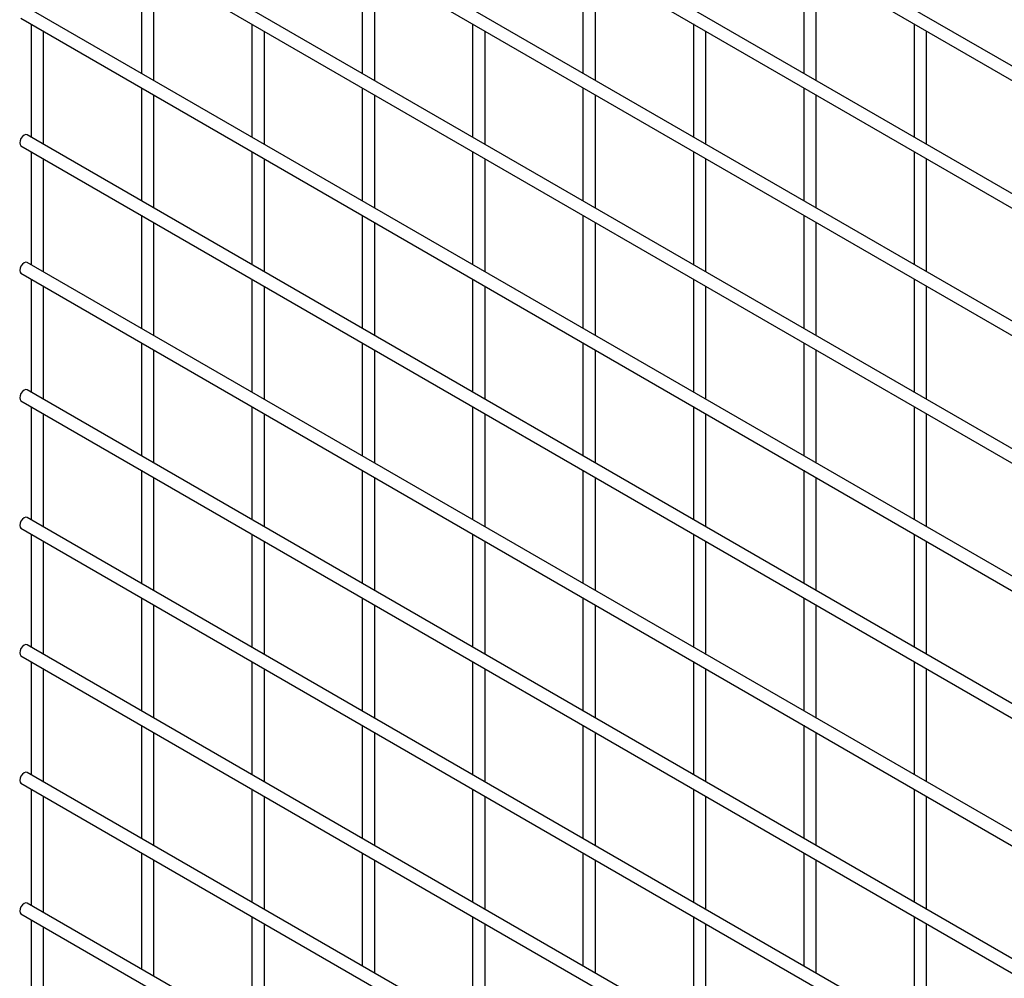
# Model space of a CAD drawing. Header units: inches. Extents: x 0.2 to 10.8, y 0.2 to 8.2.
# Tile 22 of 27: x 9 to 9.9, y 6.5 to 7.3. Entities that reach past the tile are written whole.
import ezdxf

# ---------------------------------------------------------------- set-up
doc = ezdxf.new("R2010")
doc.units = ezdxf.units.IN
doc.header["$MEASUREMENT"] = 0

msp = doc.modelspace()

# ---------------------------------------------------------------- linework, layer by layer
for p, q in [((10.63027, 6.81236), (9.03174, 7.73518)), ((9.02641, 7.72594), (10.62494, 6.80313)), ((10.63027, 6.70349), (9.03174, 7.62631)), ((9.02641, 7.61707), (10.62494, 6.69425)), ((10.63027, 6.59462), (9.03174, 7.51743)), ((9.02641, 7.5082), (10.62494, 6.58538)), ((10.63027, 6.48575), (9.03174, 7.40856)), ((9.02641, 7.39932), (10.62494, 6.47651)), ((9.12934, 7.3399), (9.12934, 7.24335)), ((9.3179, 7.33992), (9.3179, 7.24337)), ((9.50646, 7.33994), (9.50646, 7.24338)), ((9.69502, 7.33996), (9.69502, 7.2434)), ((9.14, 7.23719), (9.14, 7.33375)), ((9.32856, 7.23721), (9.32856, 7.33376)), ((9.51713, 7.23723), (9.51713, 7.33378)), ((9.70569, 7.23724), (9.70569, 7.3338)), ((10.63027, 6.37688), (9.03174, 7.29969)), ((9.02641, 7.29045), (10.62494, 6.36764)), ((9.03506, 7.28546), (9.03506, 7.1889)), ((9.22362, 7.28548), (9.22362, 7.18892)), ((9.41218, 7.2855), (9.41218, 7.18894)), ((9.60074, 7.28551), (9.60074, 7.18896)), ((9.7893, 7.28553), (9.7893, 7.18898)), ((9.04572, 7.18275), (9.04572, 7.2793)), ((9.23428, 7.18276), (9.23428, 7.27932)), ((9.42285, 7.18278), (9.42285, 7.27934)), ((9.61141, 7.1828), (9.61141, 7.27936)), ((9.79997, 7.18282), (9.79997, 7.27937)), ((9.12934, 7.23103), (9.12934, 7.13448)), ((9.14, 7.12832), (9.14, 7.22487)), ((9.3179, 7.23105), (9.3179, 7.13449)), ((9.32856, 7.12834), (9.32856, 7.22489)), ((9.50646, 7.23107), (9.50646, 7.13451)), ((9.51713, 7.12835), (9.51713, 7.22491)), ((9.69502, 7.23109), (9.69502, 7.13453)), ((9.70569, 7.12837), (9.70569, 7.22493)), ((10.63027, 6.268), (9.03174, 7.19082)), ((9.02641, 7.18158), (10.62494, 6.25877)), ((9.03506, 7.17659), (9.03506, 7.08003)), ((9.22362, 7.17661), (9.22362, 7.08005)), ((9.41218, 7.17662), (9.41218, 7.08007)), ((9.60074, 7.17664), (9.60074, 7.08009)), ((9.7893, 7.17666), (9.7893, 7.0801)), ((9.04572, 7.07387), (9.04572, 7.17043)), ((9.23428, 7.07389), (9.23428, 7.17045)), ((9.42285, 7.07391), (9.42285, 7.17047)), ((9.61141, 7.07393), (9.61141, 7.17048)), ((9.79997, 7.07395), (9.79997, 7.1705)), ((9.12934, 7.12216), (9.12934, 7.0256)), ((9.14, 7.01945), (9.14, 7.116)), ((9.3179, 7.12218), (9.3179, 7.02562)), ((9.32856, 7.01946), (9.32856, 7.11602)), ((9.50646, 7.1222), (9.50646, 7.02564)), ((9.51713, 7.01948), (9.51713, 7.11604)), ((9.69502, 7.12221), (9.69502, 7.02566)), ((9.70569, 7.0195), (9.70569, 7.11606)), ((10.63027, 6.15913), (9.03174, 7.08195)), ((9.02641, 7.07271), (10.62494, 6.14989)), ((9.03506, 7.06772), (9.03506, 6.97116)), ((9.22362, 7.06773), (9.22362, 6.97118)), ((9.41218, 7.06775), (9.41218, 6.9712)), ((9.60074, 7.06777), (9.60074, 6.97121)), ((9.7893, 7.06779), (9.7893, 6.97123)), ((9.04572, 6.965), (9.04572, 7.06156)), ((9.23428, 6.96502), (9.23428, 7.06158)), ((9.42285, 6.96504), (9.42285, 7.06159)), ((9.61141, 6.96506), (9.61141, 7.06161)), ((9.79997, 6.96507), (9.79997, 7.06163)), ((9.12934, 7.01329), (9.12934, 6.91673)), ((9.14, 6.91058), (9.14, 7.00713)), ((9.3179, 7.01331), (9.3179, 6.91675)), ((9.32856, 6.91059), (9.32856, 7.00715)), ((9.50646, 7.01332), (9.50646, 6.91677)), ((9.51713, 6.91061), (9.51713, 7.00717)), ((9.69502, 7.01334), (9.69502, 6.91679)), ((9.70569, 6.91063), (9.70569, 7.00718)), ((10.63027, 6.05026), (9.03174, 6.97307)), ((9.02641, 6.96384), (10.62494, 6.04102)), ((9.03506, 6.95884), (9.03506, 6.86229)), ((9.22362, 6.95886), (9.22362, 6.86231)), ((9.41218, 6.95888), (9.41218, 6.86232)), ((9.60074, 6.9589), (9.60074, 6.86234)), ((9.7893, 6.95891), (9.7893, 6.86236)), ((9.04572, 6.85613), (9.04572, 6.95269)), ((9.23428, 6.85615), (9.23428, 6.9527)), ((9.42285, 6.85617), (9.42285, 6.95272)), ((9.61141, 6.85618), (9.61141, 6.95274)), ((9.79997, 6.8562), (9.79997, 6.95276)), ((9.12934, 6.90442), (9.12934, 6.80786)), ((9.14, 6.8017), (9.14, 6.89826)), ((9.3179, 6.90443), (9.3179, 6.80788)), ((9.32856, 6.80172), (9.32856, 6.89828)), ((9.50646, 6.90445), (9.50646, 6.8079)), ((9.51713, 6.80174), (9.51713, 6.89829)), ((9.69502, 6.90447), (9.69502, 6.80791)), ((9.70569, 6.80176), (9.70569, 6.89831)), ((10.63027, 5.94139), (9.03174, 6.8642)), ((9.02641, 6.85496), (10.62494, 5.93215)), ((9.03506, 6.84997), (9.03506, 6.75342)), ((9.22362, 6.84999), (9.22362, 6.75343)), ((9.41218, 6.85001), (9.41218, 6.75345)), ((9.60074, 6.85002), (9.60074, 6.75347)), ((9.7893, 6.85004), (9.7893, 6.75349)), ((9.04572, 6.74726), (9.04572, 6.84381)), ((9.23428, 6.74728), (9.23428, 6.84383)), ((9.42285, 6.74729), (9.42285, 6.84385)), ((9.61141, 6.74731), (9.61141, 6.84387)), ((9.79997, 6.74733), (9.79997, 6.84388)), ((9.3179, 6.79556), (9.3179, 6.69901)), ((9.50646, 6.79558), (9.50646, 6.69902)), ((9.69502, 6.7956), (9.69502, 6.69904)), ((9.12934, 6.79554), (9.12934, 6.69899)), ((9.14, 6.69283), (9.14, 6.78939)), ((9.32856, 6.69285), (9.32856, 6.7894)), ((9.51713, 6.69287), (9.51713, 6.78942)), ((9.70569, 6.69288), (9.70569, 6.78944)), ((10.63027, 5.83252), (9.03174, 6.75533)), ((9.02641, 6.74609), (10.62494, 5.82328)), ((9.03506, 6.7411), (9.03506, 6.64454)), ((9.22362, 6.74112), (9.22362, 6.64456)), ((9.41218, 6.74113), (9.41218, 6.64458)), ((9.60074, 6.74115), (9.60074, 6.6446)), ((9.7893, 6.74117), (9.7893, 6.64461)), ((9.04572, 6.63839), (9.04572, 6.73494)), ((9.23428, 6.6384), (9.23428, 6.73496)), ((9.42285, 6.63842), (9.42285, 6.73498)), ((9.61141, 6.63844), (9.61141, 6.73499)), ((9.79997, 6.63846), (9.79997, 6.73501)), ((9.12934, 6.68667), (9.12934, 6.59012)), ((9.3179, 6.68669), (9.3179, 6.59013)), ((9.50646, 6.68671), (9.50646, 6.59015)), ((9.69502, 6.68673), (9.69502, 6.59017)), ((9.14, 6.58396), (9.14, 6.68051)), ((9.32856, 6.58398), (9.32856, 6.68053)), ((9.51713, 6.58399), (9.51713, 6.68055)), ((9.70569, 6.58401), (9.70569, 6.68057)), ((10.63027, 5.72364), (9.03174, 6.64646)), ((9.02641, 6.63722), (10.62494, 5.71441)), ((9.03506, 6.63223), (9.03506, 6.53295)), ((9.22362, 6.63224), (9.22362, 6.53569)), ((9.41218, 6.63226), (9.41218, 6.53571)), ((9.60074, 6.63228), (9.60074, 6.53572)), ((9.7893, 6.6323), (9.7893, 6.53574)), ((9.04572, 6.52679), (9.04572, 6.62607)), ((9.23428, 6.52953), (9.23428, 6.62609)), ((9.42285, 6.52955), (9.42285, 6.6261)), ((9.61141, 6.52957), (9.61141, 6.62612)), ((9.79997, 6.52958), (9.79997, 6.62614)), ((9.12934, 6.5778), (9.12934, 6.47852)), ((9.3179, 6.57782), (9.3179, 6.48126)), ((9.50646, 6.57784), (9.50646, 6.48128)), ((9.69502, 6.57785), (9.69502, 6.4813)), ((9.14, 6.47236), (9.14, 6.57164)), ((9.32856, 6.4751), (9.32856, 6.57166)), ((9.51713, 6.47512), (9.51713, 6.57168)), ((9.70569, 6.47514), (9.70569, 6.5717)), ((10.63027, 5.61205), (9.03174, 6.53486)), ((9.02641, 6.52563), (10.62494, 5.60281)), ((9.03506, 6.52063), (9.03506, 6.42408)), ((9.22362, 6.52337), (9.22362, 6.4241)), ((9.41218, 6.52339), (9.41218, 6.42683)), ((9.60074, 6.52341), (9.60074, 6.42685)), ((9.7893, 6.52343), (9.7893, 6.42687)), ((9.04572, 6.41792), (9.04572, 6.51448)), ((9.23428, 6.41794), (9.23428, 6.51722)), ((9.42285, 6.42068), (9.42285, 6.51723)), ((9.61141, 6.42069), (9.61141, 6.51725)), ((9.79997, 6.42071), (9.79997, 6.51727))]:
    msp.add_line(p, q)
at = {"flags": 128}
for points in [[(9.03174, 7.19082), (9.03052, 7.19105), (9.02907, 7.19055), (9.02763, 7.18939), (9.02641, 7.18774), (9.02559, 7.18585), (9.0253, 7.18402), (9.02559, 7.18252), (9.02641, 7.18158), (9.02641, 7.18158)], [(9.03174, 7.08195), (9.03052, 7.08218), (9.02907, 7.08168), (9.02763, 7.08052), (9.02641, 7.07887), (9.02559, 7.07698), (9.0253, 7.07515), (9.02559, 7.07365), (9.02641, 7.07271), (9.02641, 7.07271)], [(9.03174, 6.97307), (9.03052, 6.97331), (9.02907, 6.97281), (9.02763, 6.97164), (9.02641, 6.96999), (9.02559, 6.96811), (9.0253, 6.96628), (9.02559, 6.96478), (9.02641, 6.96384), (9.02641, 6.96384)], [(9.03174, 6.8642), (9.03052, 6.86444), (9.02907, 6.86394), (9.02763, 6.86277), (9.02641, 6.86112), (9.02559, 6.85924), (9.0253, 6.8574), (9.02559, 6.8559), (9.02641, 6.85496), (9.02641, 6.85496)], [(9.03174, 6.75533), (9.03052, 6.75557), (9.02907, 6.75506), (9.02763, 6.7539), (9.02641, 6.75225), (9.02559, 6.75037), (9.0253, 6.74853), (9.02559, 6.74703), (9.02641, 6.74609), (9.02641, 6.74609)], [(9.03174, 6.64646), (9.03052, 6.64669), (9.02907, 6.64619), (9.02763, 6.64503), (9.02641, 6.64338), (9.02559, 6.64149), (9.0253, 6.63966), (9.02559, 6.63816), (9.02641, 6.63722), (9.02641, 6.63722)], [(9.03174, 6.53486), (9.03052, 6.5351), (9.02907, 6.5346), (9.02763, 6.53343), (9.02641, 6.53178), (9.02559, 6.5299), (9.0253, 6.52807), (9.02559, 6.52657), (9.02641, 6.52563), (9.02641, 6.52563)]]:
    msp.add_lwpolyline(points, dxfattribs=at)

doc.saveas('drawing.dxf')
